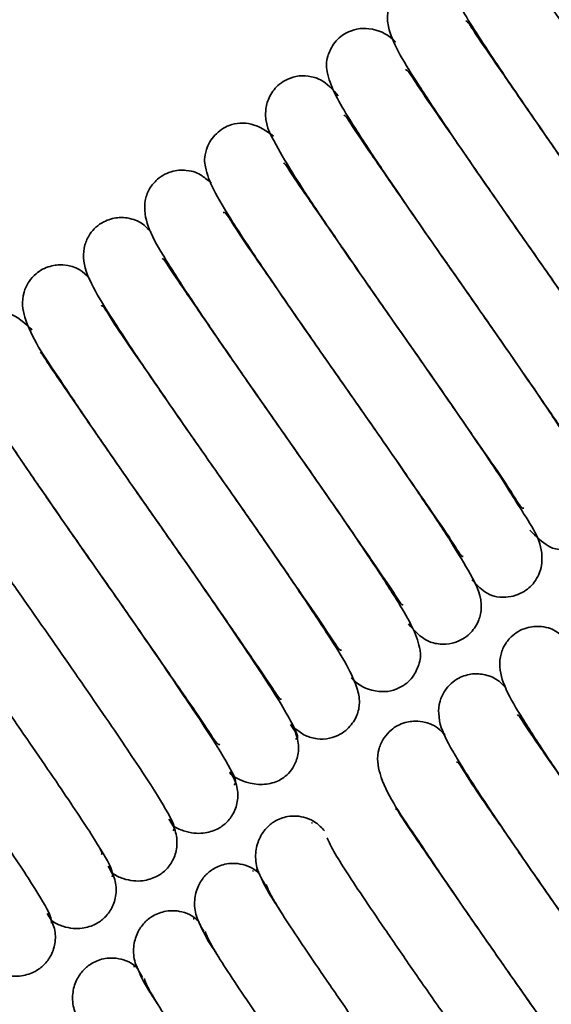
# Model space of a CAD drawing. Header units: millimetres. Extents: x 0 to 594, y 0 to 420.
# Tile 60 of 73: x 311.3 to 313.71, y 201.51 to 205.98. Entities that reach past the tile are written whole.
import ezdxf

# ---------------------------------------------------------------- set-up
doc = ezdxf.new("R2010")
doc.units = ezdxf.units.MM
doc.linetypes.add('SLD-Durchgehend', pattern=[0])

msp = doc.modelspace()

# ---------------------------------------------------------------- linework, layer by layer
at = {"color": 7, "linetype": 'SLD-Durchgehend', "lineweight": 35}
for p, q in [((312.628426, 202.335941), (312.623804, 202.332259)), ((312.360708, 202.117036), (312.356172, 202.115486)), ((312.385267, 202.109293), (312.370984, 202.120551)), ((312.090335, 201.899095), (312.086334, 201.89899)), ((311.835717, 201.678605), (311.815157, 201.682665))]:
    msp.add_line(p, q, dxfattribs=at)
for points, knots in [([(313.53802, 206.363373), (313.532515, 206.357826), (313.521187, 206.346414), (313.604902, 206.199808), (313.763514, 205.960518), (313.982689, 205.640393), (314.19324, 205.340515), (314.355424, 205.107077), (314.470472, 204.939647), (314.571208, 204.791484), (314.65176, 204.66949), (314.708901, 204.57565), (314.721088, 204.546568), (314.727217, 204.531942)], [0, 0, 0, 0, 0.11000025, 0.22630955, 0.34408018, 0.46790936, 0.59341395, 0.65885803, 0.72566108, 0.7923315, 0.8596269, 0.92940056, 1, 1, 1, 1]), ([(313.26087, 206.106702), (313.246853, 206.118655), (313.220577, 206.141063), (313.165655, 206.156722), (313.111572, 206.157634), (313.058435, 206.138302), (313.016125, 206.107741), (312.987111, 206.068855), (312.971547, 206.024492), (312.965755, 205.982426), (312.982971, 205.886075), (313.070879, 205.742525), (313.234314, 205.495293), (313.38492, 205.275459), (313.544872, 205.045604), (313.705669, 204.816728), (313.85633, 204.599398), (313.98713, 204.407308), (314.084474, 204.270388), (314.131381, 204.184642), (314.139193, 204.189574), (314.140478, 204.190385)], [0, 0, 0, 0, 0.03263653, 0.06118311, 0.08475294, 0.10325246, 0.11748284, 0.14136195, 0.15139471, 0.16548389, 0.20986432, 0.3599089, 0.44207244, 0.52329784, 0.60155513, 0.67671124, 0.75403485, 0.83161872, 0.90818392, 0.98490204, 1, 1, 1, 1]), ([(313.262265, 206.157925), (313.255209, 206.156695), (313.241439, 206.154293), (313.270987, 206.08803), (313.32879, 205.987902), (313.431334, 205.828008), (313.586859, 205.598775), (313.778462, 205.321655), (313.947412, 205.081522), (314.093215, 204.871429), (314.220081, 204.686927), (314.326191, 204.531304), (314.386312, 204.444929), (314.412439, 204.398784), (314.416364, 204.402644), (314.417416, 204.403678)], [0, 0, 0, 0, 0.08538864, 0.16664316, 0.24299577, 0.31281227, 0.43665417, 0.54237355, 0.62738416, 0.7036659, 0.78268267, 0.86212028, 0.94449523, 0.98512849, 1, 1, 1, 1]), ([(314.192336, 204.06572), (314.222086, 204.037055), (314.255815, 204.004555), (314.338533, 204.002993), (314.38691, 204.011719), (314.429163, 204.033898), (314.471772, 204.079151), (314.505665, 204.154911), (314.480744, 204.304262), (314.379902, 204.444331), (314.207314, 204.705665), (314.059154, 204.920328), (313.900317, 205.148171), (313.737705, 205.379855), (313.584169, 205.601878), (313.452099, 205.794121), (313.362352, 205.923326), (313.329909, 205.979031), (313.324108, 205.973982), (313.323559, 205.973505)], [0, 0, 0, 0, 0.085793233, 0.097269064, 0.107192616, 0.13188993, 0.147584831, 0.168159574, 0.22416695, 0.379941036, 0.457081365, 0.534110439, 0.608939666, 0.684031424, 0.763202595, 0.843273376, 0.924460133, 0.99285488, 1, 1, 1, 1]), ([(313.006187, 205.879123), (313.00136, 205.883676), (312.968167, 205.914983), (312.9161, 205.940382), (312.835261, 205.94261), (312.770553, 205.918817), (312.723511, 205.878237), (312.688512, 205.798977), (312.69475, 205.706453), (312.752367, 205.596218), (312.881851, 205.393244), (313.020146, 205.188965), (313.173873, 204.96584), (313.334389, 204.736979), (313.492905, 204.510036), (313.637738, 204.300002), (313.758636, 204.123217), (313.827299, 204.024704), (313.857267, 203.973051), (313.862148, 203.976025), (313.863615, 203.976919)], [0, 0, 0, 0, 0.01065107, 0.07323664, 0.09685439, 0.11526046, 0.14190253, 0.16276651, 0.19523001, 0.32324724, 0.40454442, 0.48389251, 0.56219119, 0.63721454, 0.71233538, 0.78995354, 0.86701639, 0.94519105, 0.98352716, 1, 1, 1, 1]), ([(312.745042, 205.635688), (312.719856, 205.663806), (312.681134, 205.707036), (312.613822, 205.725921), (312.559166, 205.727493), (312.505614, 205.708062), (312.463347, 205.677545), (312.434352, 205.638765), (312.418769, 205.594437), (312.407635, 205.51329), (312.448988, 205.434438), (312.541502, 205.274872), (312.663102, 205.092591), (312.8066, 204.882075), (312.962652, 204.657338), (313.123649, 204.428301), (313.278867, 204.205005), (313.417252, 204.002227), (313.523441, 203.852913), (313.575789, 203.75954), (313.585106, 203.76268), (313.586827, 203.76326)], [0, 0, 0, 0, 0.05400705, 0.08303201, 0.10672302, 0.12504588, 0.13907651, 0.16246483, 0.17218811, 0.18560942, 0.28930534, 0.36788911, 0.44518892, 0.52242127, 0.59815187, 0.67140827, 0.74771491, 0.82577083, 0.9034909, 0.98217031, 1, 1, 1, 1]), ([(313.914534, 203.849126), (313.92342, 203.841247), (313.953916, 203.81421), (313.988855, 203.797569), (314.031136, 203.788453), (314.070916, 203.787659), (314.136012, 203.804824), (314.188242, 203.851292), (314.218072, 203.913081), (314.225361, 203.99473), (314.187971, 204.090215), (314.113512, 204.214202), (313.992221, 204.399544), (313.848987, 204.609344), (313.692855, 204.83474), (313.530773, 205.065298), (313.373381, 205.291516), (313.231949, 205.497889), (313.122799, 205.653299), (313.063158, 205.751591), (313.052872, 205.752537), (313.049646, 205.752833)], [0, 0, 0, 0, 0.01987991, 0.06821944, 0.08462331, 0.0962013, 0.11777369, 0.14631055, 0.16693483, 0.19286232, 0.26054411, 0.3438563, 0.4233727, 0.50195922, 0.57870984, 0.65266028, 0.72977478, 0.80886007, 0.88746983, 0.96471156, 1, 1, 1, 1]), ([(313.614495, 203.662873), (313.642754, 203.635039), (313.688468, 203.590015), (313.737848, 203.574302), (313.783168, 203.572566), (313.831412, 203.580585), (313.873846, 203.602027), (313.916327, 203.645344), (313.952888, 203.721427), (313.936571, 203.824329), (313.879251, 203.929355), (313.775873, 204.094742), (313.638155, 204.298436), (313.4848, 204.52145), (313.323927, 204.751307), (313.163673, 204.98022), (313.015769, 205.194476), (312.891067, 205.376243), (312.807163, 205.49745), (312.776503, 205.550412), (312.771092, 205.545426), (312.770585, 205.544958)], [0, 0, 0, 0, 0.05990728, 0.09690838, 0.10837651, 0.11801561, 0.14224661, 0.1574778, 0.17770883, 0.23422682, 0.31289641, 0.39512318, 0.47389006, 0.55132265, 0.62517824, 0.69879073, 0.77516994, 0.85124731, 0.92795978, 0.9932509, 1, 1, 1, 1]), ([(312.450964, 205.452335), (312.420275, 205.474314), (312.377911, 205.504654), (312.303715, 205.513728), (312.24326, 205.502326), (312.191976, 205.468467), (312.160726, 205.42597), (312.134433, 205.36382), (312.141158, 205.297427), (312.177652, 205.204495), (312.258624, 205.071352), (312.385048, 204.879448), (312.533283, 204.66258), (312.692174, 204.433718), (312.854537, 204.202785), (313.009948, 203.978956), (313.147912, 203.777215), (313.252537, 203.628678), (313.302028, 203.543084), (313.310983, 203.543985), (313.312747, 203.544163)], [0, 0, 0, 0, 0.06430076, 0.08876277, 0.10803613, 0.13531875, 0.14791692, 0.16102649, 0.20281448, 0.26950312, 0.3544824, 0.43578788, 0.51580425, 0.59303926, 0.66700864, 0.74432999, 0.82338935, 0.90233706, 0.98077125, 1, 1, 1, 1]), ([(313.351942, 203.43721), (313.371173, 203.417205), (313.41552, 203.371072), (313.476096, 203.354374), (313.546746, 203.363762), (313.600179, 203.388759), (313.636464, 203.423729), (313.663485, 203.476779), (313.682622, 203.592686), (313.615327, 203.690136), (313.487141, 203.89909), (313.346718, 204.105061), (313.192324, 204.329567), (313.030687, 204.560033), (312.870224, 204.789648), (312.722331, 205.004241), (312.598636, 205.183938), (312.529468, 205.28594), (312.502007, 205.329864), (312.497261, 205.328671), (312.495721, 205.328284)], [0, 0, 0, 0, 0.03938846, 0.09083091, 0.10860752, 0.12239628, 0.1471446, 0.16159064, 0.18106421, 0.31610017, 0.39873041, 0.47855267, 0.55685804, 0.63140177, 0.706709, 0.78535436, 0.86411443, 0.9449087, 0.98213209, 1, 1, 1, 1]), ([(312.168809, 205.238225), (312.154729, 205.250195), (312.120813, 205.279031), (312.081779, 205.295921), (312.024772, 205.298722), (311.968957, 205.287928), (311.921236, 205.258996), (311.881315, 205.206341), (311.858256, 205.132205), (311.88048, 205.028965), (311.94411, 204.918446), (312.050514, 204.75059), (312.187347, 204.548845), (312.339707, 204.327623), (312.499851, 204.099168), (312.658905, 203.871599), (312.804782, 203.660111), (312.926416, 203.482792), (313.006403, 203.367162), (313.033913, 203.318636), (313.038713, 203.324863), (313.038962, 203.325186)], [0, 0, 0, 0, 0.0328604, 0.07916051, 0.09309745, 0.10497716, 0.13280533, 0.15111881, 0.17443305, 0.23497925, 0.31381091, 0.39416236, 0.47256224, 0.5500935, 0.62459255, 0.69972247, 0.77729476, 0.85421722, 0.93195553, 0.99646682, 1, 1, 1, 1]), ([(313.063186, 203.237547), (313.090196, 203.207172), (313.130364, 203.161999), (313.201666, 203.144035), (313.25636, 203.144585), (313.308657, 203.165775), (313.348704, 203.196317), (313.377071, 203.236281), (313.391306, 203.279855), (313.400669, 203.360139), (313.358116, 203.44144), (313.26287, 203.60375), (313.14032, 203.787138), (312.996566, 203.997809), (312.840441, 204.222504), (312.679772, 204.451083), (312.525838, 204.672669), (312.389709, 204.872065), (312.285856, 205.018476), (312.234868, 205.108346), (312.225109, 205.106009), (312.223226, 205.105559)], [0, 0, 0, 0, 0.05866268, 0.08724007, 0.11040594, 0.12818704, 0.14194577, 0.16498491, 0.17488002, 0.1888182, 0.29439751, 0.37293294, 0.44981847, 0.52680553, 0.60233123, 0.67558993, 0.75164121, 0.82883258, 0.90524811, 0.98171735, 1, 1, 1, 1]), ([(311.895667, 205.017297), (311.884945, 205.028047), (311.850555, 205.06253), (311.817569, 205.074069), (311.775506, 205.082853), (311.734338, 205.082737), (311.670022, 205.06444), (311.617385, 205.015047), (311.590015, 204.95261), (311.585148, 204.870356), (311.624464, 204.775435), (311.701845, 204.647038), (311.825713, 204.458733), (311.970485, 204.246841), (312.127402, 204.020576), (312.289416, 203.790142), (312.445616, 203.565414), (312.585008, 203.361883), (312.69117, 203.210898), (312.747519, 203.116851), (312.756948, 203.117802), (312.759731, 203.118083)], [0, 0, 0, 0, 0.02132647, 0.06840633, 0.08426128, 0.09538513, 0.11731068, 0.14646537, 0.16769281, 0.19427534, 0.26352145, 0.34754221, 0.42738818, 0.50631404, 0.58311274, 0.65714304, 0.73440163, 0.81330537, 0.89167721, 0.96803096, 1, 1, 1, 1]), ([(312.803073, 202.992432), (312.808979, 202.986872), (312.842958, 202.954885), (312.896963, 202.929277), (312.978074, 202.929081), (313.041853, 202.954173), (313.087573, 202.995235), (313.121324, 203.074741), (313.113523, 203.165824), (313.055021, 203.278437), (312.924083, 203.482764), (312.785878, 203.68684), (312.632279, 203.909668), (312.471769, 204.138458), (312.313168, 204.365607), (312.16826, 204.575766), (312.04762, 204.752176), (311.979605, 204.849623), (311.951378, 204.898945), (311.946876, 204.89486), (311.94569, 204.893783)], [0, 0, 0, 0, 0.01308561, 0.07527618, 0.0986066, 0.1166842, 0.14307953, 0.1639018, 0.19704487, 0.32600014, 0.4067544, 0.4858089, 0.56388218, 0.63878212, 0.71410315, 0.79200739, 0.86941607, 0.94817202, 0.98634635, 1, 1, 1, 1]), ([(311.617726, 204.805891), (311.58818, 204.834674), (311.554838, 204.867154), (311.468614, 204.867764), (311.420456, 204.858496), (311.378235, 204.835739), (311.335617, 204.788969), (311.303549, 204.712747), (311.330472, 204.56403), (311.433485, 204.420196), (311.608522, 204.155779), (311.757627, 203.939834), (311.916845, 203.711655), (312.078959, 203.480535), (312.231233, 203.260211), (312.361448, 203.070656), (312.449021, 202.944511), (312.47994, 202.890964), (312.485437, 202.896571), (312.485866, 202.897009)], [0, 0, 0, 0, 0.086889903, 0.098048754, 0.108067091, 0.132917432, 0.148888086, 0.169800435, 0.226626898, 0.383377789, 0.460774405, 0.537868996, 0.612539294, 0.687623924, 0.766579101, 0.846179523, 0.92692402, 0.9942888, 1, 1, 1, 1]), ([(311.355034, 204.571903), (311.321818, 204.603629), (311.281851, 204.641802), (311.222939, 204.652471), (311.181791, 204.652616), (311.117402, 204.634293), (311.064805, 204.585153), (311.037106, 204.522982), (311.029219, 204.385282), (311.110372, 204.282998), (311.253697, 204.055501), (311.392387, 203.8537), (311.5451, 203.632485), (311.707249, 203.401776), (311.868107, 203.171008), (312.015157, 202.956758), (312.130051, 202.793391), (312.192665, 202.690822), (312.203485, 202.689325), (312.206874, 202.688857)], [0, 0, 0, 0, 0.07951231, 0.09567022, 0.10684177, 0.12849745, 0.1570048, 0.1775008, 0.20283553, 0.34687848, 0.42294958, 0.49880384, 0.57399941, 0.6473865, 0.72453587, 0.80475985, 0.88520997, 0.96404728, 1, 1, 1, 1]), ([(312.550908, 202.762714), (312.564649, 202.751086), (312.590724, 202.729018), (312.645396, 202.713998), (312.69953, 202.713618), (312.752409, 202.73351), (312.794027, 202.764082), (312.822874, 202.803345), (312.838022, 202.847519), (312.843535, 202.889492), (312.825816, 202.986042), (312.737616, 203.129793), (312.574334, 203.376677), (312.424164, 203.595838), (312.264467, 203.825321), (312.103591, 204.05431), (311.952613, 204.272077), (311.821408, 204.464825), (311.723911, 204.601571), (311.677688, 204.687188), (311.670045, 204.681148), (311.668891, 204.680237)], [0, 0, 0, 0, 0.03186172, 0.06046253, 0.0840092, 0.10242259, 0.11661563, 0.14045203, 0.150549, 0.16481633, 0.20951173, 0.35966405, 0.44160543, 0.52272718, 0.60100068, 0.67631286, 0.75397026, 0.83200191, 0.90914047, 0.98628139, 1, 1, 1, 1]), ([(312.550923, 202.714449), (312.555758, 202.715572), (312.567227, 202.718235), (312.53974, 202.779295), (312.483055, 202.878498), (312.380916, 203.038359), (312.22574, 203.267353), (312.03425, 203.544453), (311.865168, 203.78477), (311.718902, 203.995468), (311.591247, 204.181072), (311.484182, 204.338039), (311.423391, 204.425337), (311.397071, 204.471786), (311.393089, 204.467871), (311.392028, 204.466828)], [0, 0, 0, 0, 0.0608168, 0.14424849, 0.22266296, 0.29437597, 0.42134589, 0.52973633, 0.61682533, 0.69503588, 0.77625384, 0.85803973, 0.94293264, 0.9847907, 1, 1, 1, 1]), ([(312.271181, 202.505442), (312.27718, 202.51059), (312.289519, 202.52118), (312.206991, 202.666691), (312.049267, 202.905182), (311.830518, 203.224886), (311.619941, 203.524913), (311.457398, 203.758803), (311.341929, 203.926792), (311.240664, 204.075708), (311.159412, 204.198552), (311.101463, 204.293425), (311.088683, 204.323295), (311.082253, 204.338324)], [0, 0, 0, 0, 0.110114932, 0.226512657, 0.344348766, 0.46815651, 0.593653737, 0.659036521, 0.725815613, 0.792499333, 0.859706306, 0.929414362, 1, 1, 1, 1]), ([(311.995154, 202.29801), (311.999235, 202.304823), (312.007633, 202.318844), (311.920362, 202.468967), (311.759069, 202.71087), (311.538586, 203.032374), (311.328124, 203.331834), (311.167038, 203.563895), (311.053298, 203.729587), (310.954167, 203.875463), (310.875755, 203.994874), (310.821049, 204.085584), (310.810651, 204.112285), (310.805427, 204.125701)], [0, 0, 0, 0, 0.109715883, 0.22579344, 0.343403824, 0.467291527, 0.592820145, 0.65843008, 0.725285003, 0.79188767, 0.859448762, 0.929383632, 1, 1, 1, 1]), ([(311.718929, 202.088856), (311.721191, 202.097489), (311.725846, 202.115254), (311.6338, 202.270473), (311.468932, 202.516213), (311.246646, 202.839736), (311.036375, 203.138647), (310.876819, 203.368791), (310.764897, 203.53206), (310.667973, 203.674806), (310.592477, 203.790703), (310.541077, 203.877129), (310.533065, 203.900641), (310.529046, 203.912437)], [0, 0, 0, 0, 0.10947822, 0.22529003, 0.34276196, 0.46670398, 0.59227631, 0.65806757, 0.72494605, 0.79143596, 0.85933196, 0.92942588, 1, 1, 1, 1]), ([(311.442554, 201.878666), (311.443052, 201.889232), (311.444075, 201.910963), (311.34721, 202.07159), (311.178794, 202.321404), (310.954675, 202.647035), (310.744712, 202.945348), (310.586768, 203.173461), (310.476721, 203.334197), (310.382105, 203.473747), (310.309588, 203.586005), (310.261564, 203.668033), (310.255938, 203.688338), (310.253119, 203.698511)], [0, 0, 0, 0, 0.10937153, 0.22494668, 0.34235903, 0.46632505, 0.59195993, 0.65789479, 0.72475265, 0.7911519, 0.8593342, 0.92953025, 1, 1, 1, 1]), ([(313.780986, 203.166629), (313.766906, 203.178599), (313.73299, 203.207434), (313.693956, 203.224325), (313.636949, 203.227124), (313.581134, 203.216335), (313.533413, 203.187399), (313.493492, 203.134744), (313.470433, 203.060609), (313.492658, 202.957368), (313.556284, 202.846853), (313.662703, 202.678977), (313.799482, 202.477307), (313.952038, 202.255817), (314.111474, 202.028323), (314.250996, 201.828867), (314.325761, 201.720436), (314.354299, 201.679049)], [0, 0, 0, 0, 0.044042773, 0.106098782, 0.124778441, 0.140700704, 0.177999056, 0.202544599, 0.23379266, 0.314942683, 0.4206007, 0.528295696, 0.633374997, 0.73729009, 0.837141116, 0.937837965, 1, 1, 1, 1]), ([(313.507844, 202.9457), (313.497121, 202.956451), (313.462729, 202.990932), (313.429746, 203.002476), (313.387684, 203.011256), (313.346515, 203.011141), (313.282199, 202.992843), (313.229563, 202.94345), (313.202189, 202.881014), (313.197328, 202.798762), (313.236638, 202.703839), (313.31403, 202.575433), (313.437862, 202.387167), (313.582751, 202.175134), (313.739257, 201.94938), (313.887726, 201.738447), (313.974022, 201.613991), (314.011294, 201.560237)], [0, 0, 0, 0, 0.02989325, 0.09588418, 0.11810775, 0.13369987, 0.16443256, 0.20529821, 0.23505257, 0.27231243, 0.3693739, 0.48714444, 0.59906294, 0.70969151, 0.81733928, 0.92110706, 1, 1, 1, 1]), ([(314.353673, 201.679011), (314.316547, 201.733023), (314.231006, 201.857469), (314.083629, 202.067246), (313.925433, 202.293903), (313.780414, 202.504199), (313.659804, 202.680571), (313.591781, 202.778027), (313.563555, 202.827349), (313.559053, 202.823263), (313.557867, 202.822187)], [0, 0, 0, 0, 0.11637113, 0.26812686, 0.42073682, 0.57858065, 0.73542043, 0.89498995, 0.97233598, 1, 1, 1, 1]), ([(312.251335, 202.560412), (312.252185, 202.559644), (312.280318, 202.534215), (312.357825, 202.501252), (312.453581, 202.513794), (312.503857, 202.540602), (312.541646, 202.584366), (312.559762, 202.626526), (312.565688, 202.668876), (312.563166, 202.705979), (312.552101, 202.745238), (312.536675, 202.768796), (312.528759, 202.780886)], [0, 0, 0, 0, 0.00943048, 0.31210424, 0.46158186, 0.59976348, 0.6763265, 0.76655237, 0.81841978, 0.87497511, 0.93583923, 1, 1, 1, 1]), ([(313.229904, 202.734294), (313.200359, 202.763073), (313.167019, 202.795549), (313.080789, 202.796171), (313.032634, 202.786896), (312.990408, 202.764146), (312.947796, 202.717371), (312.915722, 202.641152), (312.942658, 202.492428), (313.045635, 202.348629), (313.220742, 202.084134), (313.369644, 201.868428), (313.52392, 201.647501), (313.622705, 201.506259), (313.669436, 201.439443)], [0, 0, 0, 0, 0.12785939, 0.14428024, 0.15902185, 0.19558962, 0.21909065, 0.24986361, 0.33348435, 0.5641449, 0.67803432, 0.79148009, 0.9013582, 1, 1, 1, 1]), ([(314.010972, 201.560182), (313.96565, 201.625497), (313.869971, 201.763381), (313.715587, 201.982927), (313.564838, 202.200423), (313.433572, 202.393245), (313.336092, 202.529968), (313.289865, 202.615596), (313.282222, 202.609552), (313.281069, 202.60864)], [0, 0, 0, 0, 0.14521348, 0.30655667, 0.47292511, 0.64009305, 0.80534894, 0.97061025, 1, 1, 1, 1]), ([(311.993675, 202.323463), (311.993802, 202.323346), (312.007556, 202.310637), (312.041459, 202.29748), (312.08842, 202.285772), (312.141936, 202.286329), (312.193259, 202.30204), (312.236691, 202.331591), (312.272301, 202.376976), (312.288429, 202.427729), (312.289474, 202.472107), (312.283541, 202.505833), (312.271505, 202.537953), (312.258645, 202.556533), (312.252296, 202.565706)], [0, 0, 0, 0, 0.0009593, 0.10374828, 0.19826287, 0.28323756, 0.42426358, 0.53575032, 0.64597514, 0.76177467, 0.82171664, 0.8820092, 0.94175017, 1, 1, 1, 1]), ([(313.669003, 201.439274), (313.656847, 201.456879), (313.594044, 201.547828), (313.47676, 201.713824), (313.331235, 201.923699), (313.203382, 202.109525), (313.096372, 202.266429), (313.035563, 202.353742), (313.009249, 202.400189), (313.005266, 202.396274), (313.004205, 202.395231)], [0, 0, 0, 0, 0.04255818, 0.21986865, 0.37910238, 0.54446043, 0.71097324, 0.88381284, 0.96903434, 1, 1, 1, 1]), ([(311.711388, 202.114346), (311.714527, 202.111325), (311.730858, 202.095604), (311.76749, 202.080205), (311.814162, 202.069363), (311.867012, 202.070337), (311.917953, 202.086574), (311.961184, 202.116775), (311.996392, 202.162296), (312.012321, 202.212939), (312.013345, 202.257325), (312.007416, 202.291099), (311.99541, 202.32327), (311.982559, 202.341921), (311.97622, 202.35112)], [0, 0, 0, 0, 0.02364238, 0.1230069, 0.21422386, 0.2961143, 0.43185559, 0.53964032, 0.64795106, 0.76290933, 0.82260012, 0.8826537, 0.94211905, 1, 1, 1, 1]), ([(312.682213, 202.298226), (312.669919, 202.31133), (312.646092, 202.336726), (312.600323, 202.358241), (312.555831, 202.366551), (312.505539, 202.363559), (312.45507, 202.343826), (312.414253, 202.30911), (312.382482, 202.260833), (312.366384, 202.195836), (312.373509, 202.120441), (312.399607, 202.07584), (312.412796, 202.0533)], [0, 0, 0, 0, 0.08372151, 0.16226216, 0.23360473, 0.29722608, 0.40387897, 0.49696013, 0.60434277, 0.72802323, 0.86255148, 1, 1, 1, 1]), ([(313.327819, 201.316545), (313.283339, 201.380268), (313.196246, 201.505039), (313.06951, 201.687274), (312.954123, 201.855178), (312.852836, 202.004116), (312.77159, 202.126957), (312.71364, 202.221829), (312.70086, 202.251699), (312.69443, 202.266727)], [0, 0, 0, 0, 0.143802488, 0.281568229, 0.422275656, 0.562782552, 0.704392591, 0.85127151, 1, 1, 1, 1]), ([(311.663365, 202.214696), (311.667944, 202.205921), (311.676358, 202.189797), (311.670583, 202.192578), (311.667951, 202.193846)], [0, 0, 0, 0, 0.54419411, 1, 1, 1, 1]), ([(312.391169, 202.097286), (312.383487, 202.105236), (312.364104, 202.125295), (312.32405, 202.143135), (312.279681, 202.151662), (312.229408, 202.148678), (312.179164, 202.129282), (312.137962, 202.094824), (312.105899, 202.047026), (312.089366, 201.982884), (312.095773, 201.908735), (312.121301, 201.865115), (312.134162, 201.843139)], [0, 0, 0, 0, 0.05445546, 0.13738932, 0.21270592, 0.27980153, 0.39174432, 0.48806781, 0.59823614, 0.72450847, 0.86120919, 1, 1, 1, 1]), ([(311.435753, 201.899209), (311.439616, 201.895453), (311.456399, 201.879132), (311.493479, 201.863448), (311.539705, 201.853113), (311.59204, 201.854518), (311.642673, 201.871234), (311.685661, 201.902003), (311.720548, 201.947756), (311.739352, 202.008653), (311.735736, 202.077795), (311.71192, 202.117341), (311.700143, 202.136897)], [0, 0, 0, 0, 0.02918483, 0.12680731, 0.21631964, 0.29659792, 0.42965392, 0.53601944, 0.6446064, 0.7609375, 0.8817831, 1, 1, 1, 1]), ([(312.394626, 202.086226), (312.404784, 202.062346), (312.417776, 202.031804), (312.474666, 201.945438), (312.487077, 201.926596)], [0, 0, 0, 0, 0.781836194, 1, 1, 1, 1]), ([(312.986921, 201.194048), (312.959087, 201.233877), (312.888556, 201.334798), (312.779239, 201.492259), (312.665469, 201.658002), (312.566346, 201.803865), (312.487929, 201.923277), (312.433224, 202.013987), (312.422827, 202.040689), (312.417604, 202.054104)], [0, 0, 0, 0, 0.09506034, 0.24087455, 0.3894573, 0.53747897, 0.6876308, 0.84305816, 1, 1, 1, 1]), ([(312.114472, 201.883304), (312.107077, 201.890915), (312.087915, 201.910641), (312.048144, 201.928246), (312.003706, 201.936828), (311.953369, 201.933905), (311.903254, 201.914776), (311.861786, 201.88068), (311.829401, 201.833294), (311.812464, 201.769867), (311.818225, 201.696804), (311.843292, 201.653994), (311.855871, 201.63251)], [0, 0, 0, 0, 0.053225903, 0.137932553, 0.214935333, 0.283546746, 0.397784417, 0.495012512, 0.604941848, 0.729983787, 0.864493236, 1, 1, 1, 1]), ([(311.160019, 201.684257), (311.164537, 201.67982), (311.181736, 201.662934), (311.21924, 201.646981), (311.265066, 201.63708), (311.316957, 201.638859), (311.367339, 201.65601), (311.410106, 201.68734), (311.44462, 201.733232), (311.463219, 201.794208), (311.459555, 201.863521), (311.435717, 201.903349), (311.423933, 201.923037)], [0, 0, 0, 0, 0.03411892, 0.12986242, 0.21755427, 0.29612081, 0.42639711, 0.5313161, 0.64012204, 0.75773369, 0.88023547, 1, 1, 1, 1]), ([(312.116513, 201.875736), (312.124972, 201.854075), (312.135955, 201.825953), (312.191913, 201.740519), (312.204769, 201.720891)], [0, 0, 0, 0, 0.77024931, 1, 1, 1, 1]), ([(312.645895, 201.071567), (312.634797, 201.087442), (312.581047, 201.164326), (312.489192, 201.296948), (312.377019, 201.46053), (312.280165, 201.603191), (312.204647, 201.719111), (312.153256, 201.805531), (312.145243, 201.829045), (312.141223, 201.840842)], [0, 0, 0, 0, 0.04029392, 0.19515506, 0.35257462, 0.5090786, 0.66889365, 0.83388147, 1, 1, 1, 1]), ([(311.837813, 201.669415), (311.830779, 201.676609), (311.811884, 201.69593), (311.772451, 201.713264), (311.727892, 201.721936), (311.677441, 201.719092), (311.6274, 201.700232), (311.585708, 201.666526), (311.552988, 201.619501), (311.535692, 201.556705), (311.540885, 201.484584), (311.565577, 201.442469), (311.57792, 201.421416)], [0, 0, 0, 0, 0.05128843, 0.13776054, 0.21646728, 0.28665782, 0.40336353, 0.50170518, 0.61150729, 0.73537619, 0.86771606, 1, 1, 1, 1]), ([(311.838729, 201.664838), (311.845509, 201.645381), (311.854454, 201.619709), (311.909508, 201.535128), (311.922839, 201.514647)], [0, 0, 0, 0, 0.757847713, 1, 1, 1, 1]), ([(312.305884, 200.947763), (312.270458, 200.998805), (312.193692, 201.109408), (312.089034, 201.262438), (311.994245, 201.402196), (311.921775, 201.514397), (311.873739, 201.596441), (311.868114, 201.616743), (311.865296, 201.626913)], [0, 0, 0, 0, 0.14345371, 0.31084949, 0.47709698, 0.64780835, 0.82356165, 1, 1, 1, 1])]:
    msp.add_open_spline(points, degree=3, knots=knots, dxfattribs=at)

doc.saveas('drawing.dxf')
